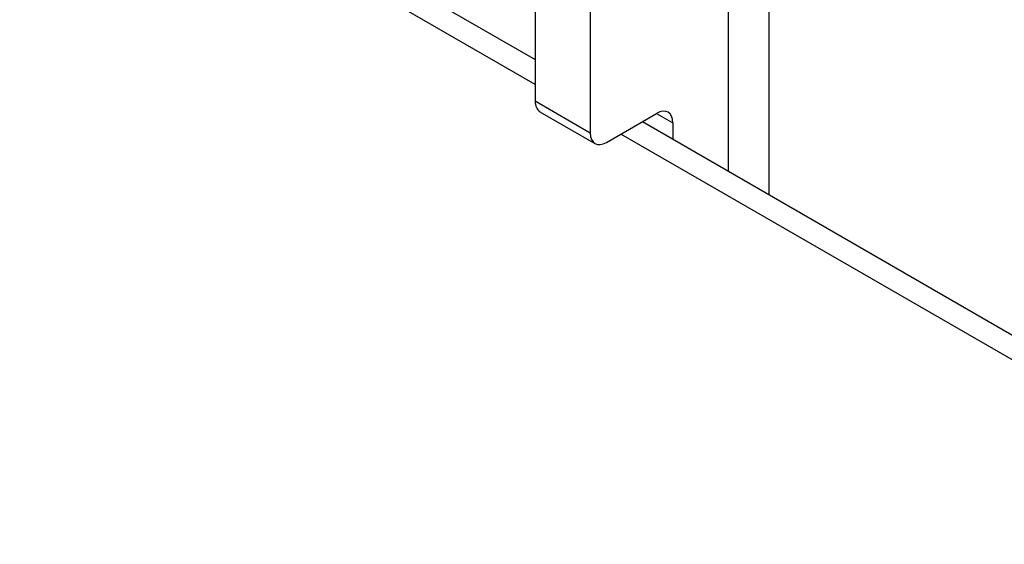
# Model space of a CAD drawing. Header units: inches. Extents: x 223.9 to 264.3, y 86 to 124.8.
# Tile 27 of 51: x 230.3 to 231.7, y 122.7 to 123.4. Entities that reach past the tile are written whole.
import ezdxf

# ---------------------------------------------------------------- set-up
doc = ezdxf.new("R2010")
doc.units = ezdxf.units.IN
doc.header["$MEASUREMENT"] = 0
doc.layers.add('Visible Edges(ANSI)', color=7, linetype='Continuous', lineweight=25)
doc.layers.add('Visible Tangent Edges(ANSI)', color=7, linetype='Continuous', lineweight=25)

msp = doc.modelspace()

# ---------------------------------------------------------------- linework, layer by layer
at = {"layer": 'Visible Edges(ANSI)'}
for p, q in [((231.3546, 124.3553), (231.3546, 123.1954)), ((231.0398, 124.0871), (231.0398, 123.3212)), ((231.1141, 124.0442), (231.1141, 123.2783)), ((230.3748, 123.7611), (231.0398, 123.3771)), ((231.0463, 123.307), (231.1205, 123.2641)), ((231.136, 123.2657), (231.2035, 123.3047)), ((231.1845, 123.2937), (263.1107, 104.861)), ((231.2255, 123.292), (231.2255, 123.27))]:
    msp.add_line(p, q, dxfattribs=at)
for centre, major_axis, end_param in [((231.0618, 123.3339), (-0.0155, -0.0268), 6.283185), ((231.2035, 123.2794), (0.0155, 0.0268), 7.068583), ((231.136, 123.291), (-0.0155, -0.0268), 7.068583)]:
    msp.add_ellipse(centre, major_axis=major_axis, ratio=0.57735, start_param=5.497787, end_param=end_param, dxfattribs=at)
at = {"layer": 'Visible Tangent Edges(ANSI)'}
for p, q in [((231.2997, 124.2788), (231.2997, 123.2271)), ((231.0398, 123.3437), (230.3458, 123.7444)), ((231.1141, 123.2783), (231.0398, 123.3212)), ((231.2035, 123.3047), (231.2255, 123.292)), ((263.1107, 104.8276), (231.1555, 123.2769))]:
    msp.add_line(p, q, dxfattribs=at)

doc.saveas('drawing.dxf')
